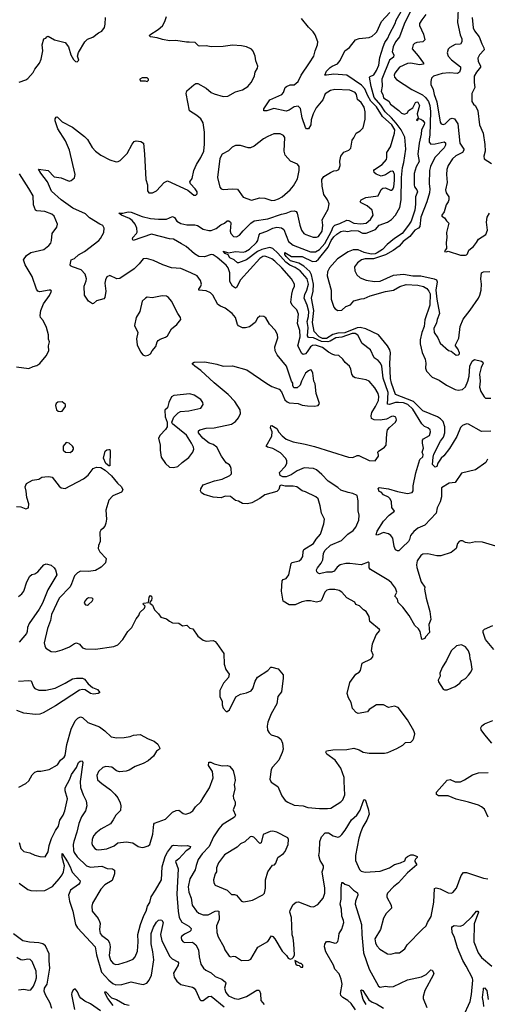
# Model space of a CAD drawing. Extents: x 2057697 to 2160550, y 827490 to 1016834.
# Tile 216 of 256: x 2076495 to 2081111, y 928167 to 937883. Entities that reach past the tile are written whole.
import ezdxf

# ---------------------------------------------------------------- set-up
doc = ezdxf.new("R2010")
doc.units = 0

msp = doc.modelspace()

# ---------------------------------------------------------------- linework, layer by layer
at = {"layer": '0CON20XD'}
for points in [[(2081146.2, 933823.8), (2081055, 933818.8), (2080925, 933893.3), (2080905, 933895.4), (2080865, 933878.9), (2080845, 933860.8), (2080809, 933771), (2080737, 933653), (2080681.8, 933578.3), (2080655.8, 933555), (2080621.3, 933508.7), (2080614.2, 933475), (2080595, 933468.5), (2080569.2, 933495), (2080575.2, 933565), (2080584.3, 933595), (2080648.1, 933725), (2080677.9, 933765), (2080692.1, 933805), (2080690.8, 933865), (2080675, 933916.9), (2080650, 933945), (2080620.3, 933965), (2080475, 934024), (2080381.3, 934115), (2080205, 934185.5), (2080166.3, 934295), (2080155.8, 934344.2), (2080150.7, 934495), (2080155.4, 934595), (2080148.2, 934625), (2080125, 934664.3), (2080035.7, 934775), (2079911.7, 934831.7), (2079855, 934847.2), (2079825, 934844.1), (2079705, 934794.7), (2079635, 934788.5), (2079585, 934777), (2079525, 934738.8), (2079485, 934737.2), (2079453, 934755), (2079400.6, 934805), (2079386.6, 934895), (2079397.7, 935015), (2079376.4, 935136.4), (2079392.2, 935205), (2079396, 935275), (2079375.8, 935365.8), (2079358.4, 935398.4), (2079299.7, 935449.7), (2079251.2, 935481.2), (2079205, 935492.5), (2079169.5, 935505), (2079124.8, 935545), (2079111.3, 935565), (2079113.5, 935586.5), (2079177.9, 935547.9), (2079285, 935545.4), (2079385, 935497.8), (2079420.6, 935499.4), (2079445, 935518.8), (2079541.9, 935638.1), (2079571.6, 935705), (2079595, 935739.2), (2079625, 935768), (2079666.9, 935793.1), (2079695, 935799.5), (2079735, 935791.9), (2079775, 935803.8), (2079835, 935800.5), (2079877.9, 935777.9), (2079915, 935778.1), (2080006.4, 935813.6), (2080045, 935857.1), (2080125, 935886.2), (2080165, 935912.5), (2080205.3, 935954.7), (2080248.8, 936031.2), (2080262.5, 936105), (2080264, 936325), (2080273.9, 936426.1), (2080288.6, 936475), (2080305.8, 936605), (2080298.5, 936725), (2080259.3, 936795), (2080211.8, 936861.8), (2080165.9, 936915.9), (2080103.3, 936975), (2080059.8, 937039.8), (2079995, 937114.6), (2079964.8, 937225), (2079949.2, 937315), (2079955.7, 937324.3), (2079990.7, 937339.3), (2080017.9, 937382.1), (2080040.9, 937435), (2080050.3, 937509.7), (2080083.8, 937616.2), (2080100.7, 937659.3), (2080128.8, 937701.2), (2080145, 937742), (2080202.1, 937845), (2080212, 937878), (2080274.2, 937985.8)], [(2080401.8, 938065), (2080290.9, 937839.1), (2080244.3, 937715), (2080205.3, 937665), (2080181.8, 937615), (2080173.1, 937565), (2080188.1, 937535), (2080184.4, 937515), (2080145.6, 937485), (2080068.9, 937295), (2080072, 937228), (2080062.1, 937175), (2080080, 937145), (2080085, 937112), (2080140, 937080), (2080155, 937051.2), (2080238.8, 936988.8), (2080265, 936960), (2080295, 936950), (2080325, 936963.3), (2080333.6, 936986.4), (2080376, 937015), (2080400.8, 937065), (2080415, 937072.5), (2080425, 937070), (2080441.4, 937035), (2080418.6, 936955), (2080428.3, 936911.7), (2080412.5, 936895), (2080415, 936890), (2080425, 936893.8), (2080431.7, 936908.3), (2080455, 936902.9), (2080475, 936889.5), (2080490.3, 936865), (2080487, 936845), (2080462.2, 936795), (2080459.6, 936755), (2080439.3, 936665), (2080426.2, 936555), (2080437.3, 936485), (2080408.6, 936431.4), (2080390.9, 936365), (2080388.2, 936255), (2080393.2, 936233.2), (2080417.1, 936205), (2080422.2, 936185), (2080402.1, 936135), (2080403.3, 936063.3), (2080395.2, 936005), (2080359.1, 935895), (2080332.3, 935855), (2080270.3, 935775), (2080195, 935724.9), (2080123.8, 935666.2), (2080075.1, 935614.9), (2080025, 935581.6), (2080002.7, 935572.7), (2079965, 935569.1), (2079895, 935586.2), (2079835, 935613.2), (2079787, 935613), (2079738, 935592), (2079631.5, 935525), (2079554, 935436), (2079535, 935396), (2079529.7, 935355), (2079571.4, 935215), (2079570.5, 935125), (2079596.3, 935046.3), (2079609.4, 935029.4), (2079635, 935014.4), (2079675, 935018.5), (2079715, 935054), (2079760.5, 935069.5), (2079795, 935110), (2079865, 935129.2), (2079895, 935132), (2079955, 935159.5), (2080105, 935202.2), (2080184.7, 935215.3), (2080248.3, 935251.7), (2080309.6, 935270.4), (2080425, 935264.1), (2080481.5, 935251.5), (2080515, 935230), (2080535.2, 935205.2), (2080546.6, 935176.6), (2080543.4, 935066.6), (2080495, 934921.1), (2080487.4, 934855), (2080464.2, 934795), (2080448, 934725), (2080449.2, 934685), (2080467.7, 934597.7), (2080497.5, 934535), (2080504.1, 934494.1), (2080502.5, 934445), (2080512.5, 934415), (2080565.8, 934355), (2080635.9, 934325.9), (2080707.2, 934277.2), (2080795, 934234.7), (2080825, 934228.2), (2080865, 934233.3), (2080895, 934261.5), (2080920.2, 934315), (2080931.2, 934365), (2080939.9, 934465), (2080962.5, 934515), (2080985, 934529.2), (2081053.1, 934513.1), (2081067.7, 934505), (2081071.8, 934495), (2081049.6, 934450.4), (2081034.8, 934385.2), (2081040.2, 934315), (2081035.8, 934255.8), (2081048.2, 934215), (2081080.5, 934160.5), (2081095, 934150), (2081145, 934148.8)], [(2080823.5, 937986.5), (2080816.2, 937855), (2080844.3, 937735), (2080859.4, 937695), (2080860.4, 937665), (2080845, 937642.7), (2080792.8, 937637.2), (2080739.7, 937610.3), (2080725, 937593.3), (2080714.4, 937555), (2080724.3, 937525), (2080757.1, 937487.1), (2080845, 937418), (2080848.2, 937395), (2080835.9, 937364.1), (2080818, 937352), (2080735, 937359.1), (2080665, 937352.5), (2080581.2, 937325), (2080560, 937305), (2080552.5, 937275), (2080554.4, 937245), (2080576.9, 937195), (2080585.8, 937145), (2080613.2, 937073.2), (2080645, 936871.2), (2080656.2, 936855), (2080675, 936847.5), (2080695, 936857.1), (2080745, 936904.5), (2080765, 936910.9), (2080785.9, 936905.9), (2080820.8, 936855), (2080840, 936665), (2080880.5, 936605), (2080880.5, 936595), (2080866.4, 936573.6), (2080801.2, 936538.8), (2080768.5, 936511.5), (2080724.4, 936445), (2080713.3, 936405), (2080708.5, 936355), (2080714.1, 936275.9), (2080698, 936205), (2080705.8, 936175.8), (2080730, 936135), (2080731.2, 936105), (2080726.2, 936085), (2080706, 936055), (2080683.9, 935986.1), (2080662.5, 935955), (2080662.5, 935945), (2080689.3, 935929.3), (2080707, 935897), (2080730, 935875), (2080710, 935785), (2080711.2, 935735), (2080703.8, 935686.2), (2080710, 935625), (2080695, 935610), (2080690, 935595), (2080705, 935592.5), (2080725, 935600), (2080845, 935561.2), (2080895, 935558.8), (2080905, 935563.3), (2080915.7, 935574.3), (2080929.5, 935610.5), (2080975, 935646.7), (2081005, 935683.3), (2081023, 935717), (2081095.6, 935764.4), (2081114.2, 935805.8), (2081104.4, 935885), (2081109.2, 935935), (2081132, 935975)], [(2076491.7, 937268.3), (2076555, 937290), (2076575, 937303.8), (2076627.9, 937362.1), (2076645, 937396.2), (2076690, 937455), (2076706.8, 937493.2), (2076722.5, 937575), (2076716.1, 937636.1), (2076732.5, 937695), (2076755, 937700), (2076762.5, 937715), (2076775, 937720), (2076840, 937685), (2076945, 937656.7), (2076976.7, 937615), (2077000, 937535), (2077025, 937490), (2077045, 937470), (2077061.7, 937468.3), (2077077.5, 937485), (2077067.5, 937525), (2077075, 937560), (2077137.5, 937665), (2077165, 937690), (2077218.3, 937711.7), (2077273.3, 937755), (2077305, 937770), (2077331.2, 937805), (2077340.7, 937839.3), (2077343.8, 937905)], [(2078183.3, 935385), (2078085, 935428.8), (2077995, 935435.7), (2077907.5, 935465), (2077815, 935506.7), (2077746, 935526), (2077715, 935522), (2077675.8, 935475), (2077623.7, 935426.3), (2077485, 935330.6), (2077455, 935327.1), (2077385, 935358.6), (2077355, 935345.7), (2077342.2, 935317.8), (2077336.7, 935285), (2077345.6, 935205.6), (2077335, 935143.3), (2077325, 935130), (2077255, 935109.2), (2077225, 935081.4), (2077215, 935078.9), (2077175, 935106.7), (2077135.4, 935165), (2077131.5, 935255), (2077151.5, 935305), (2077153.5, 935325), (2077142.8, 935372.8), (2077103.8, 935415), (2077016.7, 935445), (2076996.7, 935455), (2076993.8, 935465), (2077002.5, 935515), (2077035, 935527.1), (2077076, 935564), (2077135.8, 935595), (2077276.3, 935703.7), (2077294, 935725), (2077325.5, 935784.5), (2077330, 935825), (2077315, 935851.2), (2077285, 935864), (2077185, 935928.1), (2077145, 935968.9), (2077020, 936025), (2076905, 936104.6), (2076810.7, 936190.7), (2076770, 936285), (2076705, 936368.8), (2076682.5, 936407.5), (2076775, 936395.7), (2076834.3, 936334.3), (2076905, 936321.9), (2076943.8, 936305), (2076985, 936290.8), (2077002.5, 936295), (2077037.1, 936322.9), (2077044.2, 936355), (2076987.1, 936595), (2076948.3, 936688.3), (2076873.1, 936805), (2076846, 936885), (2076846.7, 936905), (2076855, 936920), (2076865, 936923.3), (2076915.9, 936875.9), (2077015, 936822), (2077135, 936729.2), (2077165, 936700), (2077212.4, 936622.4), (2077245, 936585.7), (2077296.7, 936545), (2077385, 936500), (2077448.3, 936481.7), (2077467.3, 936482.7), (2077486.8, 936493.2), (2077555, 936563.8), (2077605.6, 936654.4), (2077625, 936680), (2077645, 936688.9), (2077692.3, 936682.3), (2077716, 936665), (2077728.6, 936555), (2077741.2, 936305), (2077756.7, 936255), (2077758, 936195), (2077770, 936175), (2077805, 936174.2), (2077845, 936194.2), (2077923, 936277), (2077955, 936292), (2078155, 936200), (2078215, 936153.3), (2078235, 936153.3), (2078246.7, 936165), (2078247.5, 936185), (2078227.5, 936215), (2078180, 936265), (2078173.3, 936285), (2078196.7, 936315), (2078213.8, 936395), (2078240, 936455), (2078283.8, 936525), (2078312.5, 936585), (2078320.8, 936655), (2078320, 936775), (2078305.8, 936865), (2078284.2, 936905), (2078243.3, 936936.7), (2078170, 936985), (2078137.5, 937155), (2078145, 937180), (2078215, 937240), (2078235, 937253.3), (2078255, 937253.8), (2078335, 937207.5), (2078385, 937165.8), (2078415, 937150.8), (2078505, 937126), (2078550.5, 937129.5), (2078625, 937170), (2078695, 937191.2), (2078745.9, 937224.1), (2078781.2, 937265), (2078792.7, 937287.3), (2078812.3, 937327.7), (2078821.2, 937365), (2078843.8, 937405), (2078846.7, 937425), (2078825.9, 937475.9), (2078820.8, 937525), (2078801.2, 937571.2), (2078783, 937593), (2078735.5, 937615.5), (2078685, 937625.6), (2078595, 937630.6), (2078505, 937618.6), (2078385, 937616.9), (2078335, 937625.7), (2078275, 937620.6), (2078261.2, 937625), (2078227.3, 937657.3), (2078167.1, 937662.9), (2078141.2, 937661.2), (2078035, 937678.6), (2077975, 937675.8), (2077906.5, 937686.5), (2077852.5, 937705), (2077787.5, 937715), (2077776.7, 937725), (2077780, 937735), (2077863.3, 937785), (2077905, 937823.3), (2077928.8, 937865), (2077943.3, 937915)], [(2081195, 932688.8), (2081065, 932728.8), (2080995, 932732.5), (2080935, 932717.5), (2080895, 932723.3), (2080865, 932740), (2080845, 932740), (2080832.5, 932735), (2080816.7, 932715), (2080802.5, 932665), (2080755.9, 932624.1), (2080653.9, 932593.9), (2080614.1, 932594.1), (2080525, 932614), (2080475, 932608), (2080455, 932596.2), (2080418.8, 932545), (2080411.9, 932505), (2080415, 932477.5), (2080458, 932335), (2080496.2, 932285), (2080492.5, 932265), (2080507.8, 932175), (2080542.8, 932042.8), (2080554.3, 931965.7), (2080532.9, 931915), (2080541.2, 931835), (2080502.5, 931795), (2080493, 931777), (2080465, 931767.5), (2080448, 931845), (2080433.3, 931873.3), (2080396, 931905), (2080339.2, 932005), (2080276.5, 932086.5), (2080232.1, 932132.1), (2080225, 932166.7), (2080200, 932195), (2080217.5, 932235), (2080204, 932275), (2080165.6, 932325.6), (2080138.8, 932348.8), (2079958.3, 932458.3), (2079944, 932475), (2079943.8, 932495), (2079946.7, 932525), (2079935, 932528.8), (2079865, 932505.6), (2079755, 932518.5), (2079715, 932516.1), (2079660, 932505), (2079628, 932482), (2079598, 932442), (2079575, 932430.5), (2079525, 932430.3), (2079455, 932415.4), (2079440.5, 932420.5), (2079428.9, 932435), (2079426.5, 932455), (2079434.5, 932475), (2079470.6, 932519.4), (2079487.7, 932552.3), (2079495, 932616.7), (2079508.8, 932645), (2079565, 932698.4), (2079672.5, 932745), (2079734.6, 932805.4), (2079786.7, 932843.3), (2079815, 932877.1), (2079842.9, 932945), (2079846.2, 932995), (2079835.9, 933035.9), (2079836.7, 933135), (2079825, 933188.8), (2079785, 933208.6), (2079736.3, 933216.3), (2079665, 933241.4), (2079635, 933265.6), (2079539, 933329), (2079477.1, 933395), (2079425, 933440), (2079395, 933454.6), (2079305, 933460), (2079235, 933431.5), (2079175, 933393.1), (2079125, 933372.2), (2079091.4, 933371.4), (2079065, 933386.7), (2079061.4, 933415), (2079117.1, 933475), (2079132.5, 933505), (2079131.7, 933531.7), (2079123, 933553), (2079068.7, 933608.7), (2078992.6, 933652.6), (2078942.5, 933665), (2078926.7, 933675), (2078984.3, 933775), (2078987.1, 933815), (2078970.6, 933855), (2078974.2, 933875.8), (2078985, 933878), (2079035, 933849.2), (2079055, 933812), (2079085, 933776.2), (2079125.5, 933745.5), (2079196.4, 933716.4), (2079312.5, 933695), (2079405, 933673.3), (2079742.5, 933565), (2079785, 933564.3), (2079825, 933583.1), (2079844.4, 933584.4), (2079945, 933532.5), (2080005, 933531.2), (2080036.2, 933575), (2080038.8, 933585), (2080030, 933615), (2080035, 933623.3), (2080096.4, 933663.6), (2080114.4, 933685.6), (2080118.8, 933798.8), (2080125.8, 933835), (2080145, 933860), (2080205, 933911.2), (2080216, 933935), (2080209.7, 933959.7), (2080185, 933970), (2080165, 933967.1), (2080117.3, 933942.7), (2080055, 933930), (2079995, 933934.4), (2079967.3, 933947.3), (2079963.7, 933973.7), (2079972.7, 934007.2), (2080008.8, 934065), (2080036.4, 934125), (2080040, 934165), (2080033.8, 934193.8), (2080002.2, 934252.2), (2079945, 934315.7), (2079915, 934328.9), (2079808.1, 934348.1), (2079789.1, 934359.1), (2079772.9, 934385), (2079765.7, 934435), (2079750, 934465), (2079709.1, 934499.1), (2079685, 934533.3), (2079645, 934570), (2079605, 934572.5), (2079585, 934580), (2079545, 934602.2), (2079485, 934649.7), (2079415, 934672.2), (2079385, 934669.1), (2079365, 934656.2), (2079333.8, 934605), (2079315, 934587.1), (2079295, 934580), (2079279.1, 934589.1), (2079242.5, 934665), (2079264.7, 934755.3), (2079261.8, 934815), (2079239.2, 934885), (2079246.7, 934976.7), (2079231.7, 935021.7), (2079185.4, 935065.4), (2079172.2, 935095), (2079181.5, 935175), (2079193.1, 935216.9), (2079206.5, 935255), (2079206.5, 935275), (2079177.8, 935325), (2079083.2, 935435), (2079015, 935500.9), (2078985, 935522.1), (2078935, 935544.6), (2078915, 935549.4), (2078895, 935545.9), (2078865, 935525.4), (2078675.2, 935314.8), (2078635, 935242), (2078624.2, 935234.2), (2078595, 935254), (2078569.1, 935299.1), (2078568.4, 935385), (2078553.1, 935435), (2078535, 935460), (2078445, 935536.4), (2078405, 935562.5), (2078385, 935566.5), (2078318, 935542), (2078265.3, 935545.3), (2078222.4, 935572.4), (2078139.1, 935645), (2078092.1, 935672.1), (2078015, 935716.4), (2077975, 935721.1), (2077795, 935766.9), (2077614.3, 935704.3), (2077607.3, 935717.3), (2077611.8, 935735), (2077647.8, 935772.2), (2077653.4, 935786.6), (2077653.1, 935825), (2077636.7, 935865), (2077605, 935901.9), (2077580.2, 935920.2), (2077498.8, 935955), (2077472.5, 935975), (2077515, 935974.3), (2077565, 935987.3), (2077595, 935985.6), (2077705, 935941.8), (2077785, 935922.2), (2077865, 935914.4), (2077945, 935914.4), (2078005, 935942.5), (2078022.4, 935932.4), (2078045.7, 935895), (2078085, 935871.2), (2078145, 935860), (2078225, 935858.9), (2078250.9, 935850.9), (2078305, 935817.1), (2078361.7, 935801.7), (2078385, 935802.3), (2078435, 935824.5), (2078481.9, 935858.1), (2078515.9, 935874.1), (2078545, 935898.6), (2078559.7, 935899.7), (2078575, 935886.2), (2078578.6, 935875), (2078574.2, 935795.8), (2078580.8, 935775), (2078604.6, 935744.6), (2078635, 935741.9), (2078665, 935756), (2078700.3, 935799.7), (2078776.7, 935875), (2078811.2, 935898.8), (2078945, 935918.7), (2079078.8, 935965), (2079125, 935973.8), (2079175, 935992.7), (2079205, 935995.6), (2079225, 935990), (2079235.5, 935975.5), (2079259.5, 935855), (2079277.1, 935805), (2079300, 935775), (2079318.8, 935765), (2079393.2, 935736.8), (2079425, 935736.7), (2079445, 935744.5), (2079480.9, 935795), (2079487.9, 935855), (2079481.4, 935908.6), (2079540.8, 936015), (2079550, 936065), (2079534.3, 936105), (2079498.7, 936158.7), (2079480.6, 936240.6), (2079476.9, 936305), (2079499.2, 936335), (2079564, 936376), (2079595, 936390.6), (2079625.7, 936394.3), (2079644.1, 936405.9), (2079658, 936445), (2079654.2, 936485.8), (2079666, 936535), (2079696.2, 936575), (2079744.4, 936595.6), (2079765.7, 936614.3), (2079776.7, 936695), (2079795, 936717.5), (2079816.1, 936763.9), (2079855, 936786.7), (2079885, 936817.5), (2079907, 936903), (2079906, 936975), (2079895, 937020), (2079865.8, 937065), (2079830, 937095), (2079821.5, 937145), (2079806.5, 937165), (2079755, 937189.1), (2079605, 937195.8), (2079565, 937184.2), (2079509.3, 937150.7), (2079486.2, 937093.8), (2079422.7, 937015), (2079391.8, 936955), (2079371.4, 936895), (2079368.8, 936845), (2079345, 936807.5), (2079325, 936807.5), (2079315, 936820), (2079283.8, 936915), (2079267.8, 937007.8), (2079245, 937030), (2079205, 937024.5), (2079155, 936989.6), (2079125, 936979.6), (2079005, 937006.7), (2078935, 936982.7), (2078906.7, 936985), (2078906.2, 937005), (2078965, 937092), (2079084.5, 937145.5), (2079098.6, 937165), (2079117.3, 937212.7), (2079130, 937225), (2079165, 937239.2), (2079205, 937240), (2079245, 937272.5), (2079274.5, 937335.5), (2079355, 937456.7), (2079400, 937525), (2079411.2, 937575), (2079436.7, 937635), (2079437.5, 937665), (2079412.5, 937735), (2079392.5, 937765), (2079345, 937810), (2079275.7, 937895)], [(2079659.1, 937480.9), (2079703.4, 937576.6), (2079749.7, 937610.3), (2079810, 937685), (2079845, 937698), (2079945, 937708), (2079975, 937721.2), (2080005, 937746), (2080020.8, 937765), (2080066.4, 937865), (2080148.2, 937955)], [(2080505, 937935.7), (2080465, 937882.5), (2080442.2, 937845), (2080441.1, 937825), (2080482, 937742), (2080495.5, 937684.5), (2080475, 937663.8), (2080415, 937658), (2080391.2, 937648.8), (2080378.8, 937635), (2080370, 937595), (2080428.2, 937528.2), (2080482, 937455), (2080481.2, 937445), (2080443.1, 937436.9), (2080355, 937455.8), (2080325, 937452.5), (2080243.6, 937416.4), (2080198.1, 937355), (2080191.4, 937335), (2080195.8, 937315), (2080214, 937294), (2080365.6, 937195), (2080471, 937141), (2080502.4, 937115), (2080529.6, 937075), (2080545.1, 937035.1), (2080551.7, 936978.3), (2080545.3, 936745), (2080538.5, 936708.5), (2080537.8, 936675), (2080552.5, 936655), (2080595, 936657.1), (2080685, 936677.5), (2080698.2, 936668.2), (2080699.6, 936645), (2080685, 936619.1), (2080592, 936525), (2080549.3, 936435), (2080540.7, 936395), (2080538.6, 936265), (2080543.9, 936215), (2080539.1, 936175), (2080514.7, 936085), (2080454.1, 935935), (2080445.8, 935844.2), (2080433, 935827), (2080395, 935806.9), (2080345.9, 935744.1), (2080280.6, 935695), (2080240.2, 935649.8), (2080183.2, 935606.8), (2080107.6, 935562.4), (2079989.2, 935525), (2079907, 935523), (2079868, 935515), (2079828.6, 935485), (2079801.9, 935445), (2079802.9, 935405), (2079822, 935365), (2079857.3, 935337.3), (2079915, 935313.1), (2079998.8, 935298.8), (2080055, 935303.1), (2080185, 935362.1), (2080285, 935371.8), (2080374.7, 935355.3), (2080454.4, 935354.4), (2080587.5, 935327.5), (2080610, 935315), (2080615.4, 935295), (2080603.5, 935215), (2080612.8, 935125), (2080639.5, 934985), (2080615.6, 934925), (2080609.3, 934890.7), (2080584.4, 934835), (2080587.5, 934795), (2080622.5, 934745), (2080645, 934691.2), (2080727.7, 934617.7), (2080755, 934611.2), (2080805, 934572.5), (2080826.7, 934575), (2080836.2, 934585), (2080836, 934595), (2080820, 934635), (2080796.2, 934665), (2080796, 934675), (2080829.1, 934740.9), (2080842.5, 934855), (2080873.3, 934926.7), (2080943, 935017), (2081024.3, 935135), (2081038.9, 935165), (2081050.5, 935215), (2081053.1, 935275), (2081046.2, 935325), (2081055.4, 935384.6), (2081073.8, 935396.2), (2081135, 935397.3)], [(2080963.3, 937905), (2080972.7, 937802.7), (2080984.5, 937775), (2081032.5, 937715), (2081056.2, 937645), (2081077.5, 937605), (2081080.6, 937585), (2081033.1, 937535), (2081017.3, 937505), (2081020, 937475), (2081045, 937426.2), (2081045.4, 937415), (2081004.1, 937365.9), (2080981.1, 937325), (2080980, 937265), (2080988.9, 937215), (2080957.8, 937155), (2080959.2, 937075), (2080975, 937048.8), (2080995, 937033.3), (2081017.5, 936985), (2081034, 936845), (2081072, 936765), (2081088.3, 936651.7), (2081088.6, 936585), (2081076.7, 936536.7), (2081081.7, 936511.7), (2081153.6, 936463.6)], [(2081112.1, 933547.9), (2081095.5, 933514.5), (2080995, 933441.2), (2080855, 933408), (2080793, 933317), (2080735, 933308.6), (2080660, 933265), (2080659.2, 933175), (2080645.5, 933124.5), (2080615.7, 933065), (2080606.7, 933015), (2080494, 932895), (2080425, 932864.5), (2080385, 932833.3), (2080352, 932795), (2080344.5, 932755), (2080334.5, 932735), (2080272.7, 932677.3), (2080237.7, 932642.3), (2080225, 932641.2), (2080205, 932650.8), (2080190.4, 932685), (2080177.8, 932767.8), (2080160, 932795), (2080135, 932811.1), (2080085, 932824.4), (2080035, 932800), (2080018.3, 932798.3), (2080013.3, 932803.3), (2080024, 932835), (2080085, 932934), (2080141.4, 932995), (2080194, 933035), (2080168.9, 933068.9), (2080165.3, 933125.3), (2080152.7, 933155), (2080135, 933172.7), (2080085.5, 933195.5), (2080065, 933220), (2080045, 933226.7), (2080033, 933257), (2080045, 933266.2), (2080135, 933255.4), (2080225, 933226.1), (2080325, 933208.5), (2080370.7, 933219.3), (2080378.2, 933235), (2080380, 933285), (2080405, 933412.5), (2080446.2, 933545), (2080475, 933571.2), (2080479.5, 933589.5), (2080467, 933617), (2080480.8, 933655), (2080470.8, 933705), (2080471.4, 933735), (2080481.3, 933748.7), (2080540, 933780), (2080549.6, 933815), (2080546.7, 933835), (2080525, 933854.4), (2080490, 933870), (2080465.8, 933895), (2080375, 934038.5), (2080325.4, 934085), (2080285, 934101.6), (2080235, 934107.2), (2080205, 934104.8), (2080145, 934086.2), (2080125, 934090.6), (2080132.7, 934205), (2080084.7, 934345.3), (2080068.6, 934465), (2080058.2, 934495), (2080035, 934521.9), (2079995, 934545.8), (2079958.6, 934625), (2079876.5, 934686.5), (2079831.7, 934771.7), (2079805.8, 934785.8), (2079775.7, 934785.7), (2079675, 934750.4), (2079614.6, 934745), (2079560.5, 934709.5), (2079537.1, 934702.9), (2079475, 934708), (2079395, 934745.5), (2079345, 934746.6), (2079336.7, 934765), (2079342.7, 934845), (2079334.2, 934905), (2079347.8, 934955), (2079349.5, 935005), (2079334.1, 935065), (2079304.2, 935135.8), (2079308.4, 935171.6), (2079331.3, 935215), (2079347.3, 935275), (2079333.9, 935325), (2079264.2, 935405), (2079215, 935437.4), (2079161.2, 935461.2), (2079121.4, 935491.4), (2079045, 935579.3), (2078995, 935624.4), (2078963.8, 935636.2), (2078885, 935616.2), (2078843.3, 935596.7), (2078735, 935513.4), (2078653.9, 935483.9), (2078645, 935483.8), (2078612.2, 935512.2), (2078568.9, 935535), (2078551.7, 935561.7), (2078522, 935575), (2078505, 935600), (2078555, 935581.2), (2078625, 935596.2), (2078700.7, 935590.7), (2078725, 935595.3), (2078765, 935617.4), (2078831.9, 935685), (2078845.2, 935705), (2078859.3, 935760.7), (2078869.4, 935775), (2078935, 935796.8), (2078995, 935826.1), (2079035, 935834.7), (2079078.2, 935828.2), (2079103.8, 935813.8), (2079150.4, 935695), (2079195, 935657.8), (2079365, 935593.1), (2079415, 935594.2), (2079453.5, 935616.5), (2079507, 935675), (2079571.7, 935795), (2079589.7, 935840.3), (2079604.8, 935855.2), (2079655, 935871.6), (2079725, 935906.2), (2079745, 935902.9), (2079795, 935875.8), (2079862.5, 935867.5), (2079915, 935875.4), (2079959.5, 935910.5), (2079984.6, 935955.4), (2079973.6, 936005), (2079925, 936047.3), (2079866.7, 936075), (2079856.7, 936085), (2079866.2, 936105), (2079911.7, 936128.3), (2080035, 936144.4), (2080065, 936206.2), (2080078.9, 936221.1), (2080105, 936224.4), (2080155, 936200), (2080165, 936200), (2080178.9, 936211.1), (2080187.5, 936232.5), (2080195.2, 936295), (2080194.2, 936355), (2080185, 936382.2), (2080175, 936387.1), (2080155, 936383.8), (2080105, 936352.7), (2080065, 936338.9), (2080015, 936358.1), (2079995.8, 936375), (2079992, 936395), (2079998, 936405), (2080075, 936453.8), (2080115, 936503.5), (2080121.1, 936525), (2080117.9, 936572.1), (2080155, 936630), (2080196.5, 936765), (2080197, 936795), (2080167.4, 936845), (2080077, 936927), (2080016.4, 937025), (2079960.3, 937080.3), (2079931, 937131), (2079901.6, 937201.6), (2079868.6, 937238.6), (2079725, 937335.3), (2079595, 937346.5), (2079524.5, 937334.5), (2079507, 937337), (2079525.5, 937375), (2079559.9, 937410.1), (2079578.9, 937425), (2079631.5, 937448.5), (2079659.1, 937480.9)], [(2077755, 937272.5), (2077767.5, 937285), (2077767, 937297), (2077755, 937310), (2077705, 937310), (2077680, 937295), (2077685, 937280), (2077735, 937280), (2077755, 937272.5)], [(2078985, 936099.2), (2079015, 936103.3), (2079050, 936115), (2079085, 936135.6), (2079166, 936204), (2079198.1, 936245), (2079237.2, 936312.8), (2079254.3, 936395), (2079252.5, 936435), (2079238.7, 936458.7), (2079168.5, 936488.5), (2079116.7, 936545), (2079104.4, 936585), (2079112.3, 936722.3), (2079100.5, 936740.5), (2079065, 936756), (2079005, 936756), (2078945, 936732), (2078902.1, 936707.9), (2078810, 936635), (2078775, 936620), (2078750, 936620), (2078675, 936642.9), (2078625, 936642.5), (2078593.3, 936625), (2078555, 936588), (2078495, 936556), (2078470.8, 936515), (2078448.8, 936325), (2078470.5, 936230.5), (2078482.5, 936215), (2078505, 936206.2), (2078595, 936215.6), (2078645, 936210), (2078702.6, 936132.6), (2078785, 936101.4), (2078865, 936125.8), (2078915, 936122.5), (2078985, 936099.2)], [(2076465, 934458), (2076585, 934440), (2076628.3, 934461.7), (2076665, 934471.2), (2076695, 934490), (2076756.7, 934565), (2076783.3, 934615), (2076780, 934665), (2076788.8, 934705), (2076779.3, 934729.3), (2076780.8, 934775), (2076761.4, 934845), (2076725.6, 934915), (2076701.4, 934945), (2076698.1, 934965), (2076705, 935012.5), (2076730.3, 935079.7), (2076788.8, 935161.2), (2076810, 935205), (2076803.3, 935213.3), (2076785, 935214.2), (2076695, 935197.3), (2076674.4, 935205), (2076661.5, 935225), (2076618.5, 935348.5), (2076550.6, 935465), (2076534.3, 935515), (2076563.5, 935555), (2076605, 935586.7), (2076735, 935615.6), (2076784.4, 935655.6), (2076801.2, 935678.8), (2076810, 935705), (2076816.2, 935775), (2076861.2, 935835), (2076867.5, 935865), (2076835.8, 935945), (2076813.8, 935965), (2076745, 935990.6), (2076665, 935997.8), (2076652.9, 936005), (2076632.1, 936055), (2076628.8, 936145), (2076586.8, 936216.8), (2076495, 936362.5)], [(2076465, 933080), (2076505, 933076.2), (2076555, 933056.7), (2076582.5, 933067.5), (2076586.2, 933105), (2076567.3, 933167.3), (2076557.7, 933232.3), (2076550, 933275), (2076561.1, 933305), (2076620.4, 933339.6), (2076685, 933348.8), (2076715, 933367.5), (2076745, 933373.5), (2076784.6, 933374.6), (2076815, 933367.5), (2076885, 933278.8), (2076905, 933264), (2076945, 933257.5), (2077125, 933352.5), (2077171.4, 933388.6), (2077222, 933455), (2077255, 933467.8), (2077295.3, 933465.3), (2077338.8, 933438.8), (2077400.9, 933380.8), (2077459.4, 933309.4), (2077501.1, 933275), (2077512.2, 933245), (2077498.9, 933221.1), (2077416.2, 933185), (2077375, 933143.3), (2077345.6, 933045), (2077353.3, 932955), (2077345.6, 932915), (2077337.1, 932885), (2077315, 932861.4), (2077296, 932845), (2077286, 932825), (2077290, 932735), (2077274, 932695), (2077271.2, 932665), (2077285, 932633.3), (2077347.5, 932565), (2077343.3, 932525), (2077300.3, 932479.7), (2077245, 932448.9), (2077175, 932437.5), (2077095, 932440), (2077065, 932425.5), (2077036.7, 932395), (2077007.9, 932315), (2076992.3, 932287.8), (2076885.4, 932175), (2076810.5, 932015), (2076800.9, 931955), (2076769.1, 931875), (2076736, 931735), (2076742, 931705), (2076755, 931683.3), (2076805, 931650), (2076844.1, 931644.1), (2076915, 931664.3), (2076986.6, 931693.4), (2077035, 931726.7), (2077055, 931733.1), (2077085, 931720), (2077116.7, 931685), (2077145, 931675.8), (2077245, 931671.9), (2077425, 931697.1), (2077465, 931714.2), (2077515, 931766.2), (2077562, 931845), (2077601.2, 931885), (2077645, 931972.5), (2077670, 932005), (2077680, 932035), (2077726.7, 932075), (2077732.5, 932095), (2077713.3, 932115), (2077717.5, 932125), (2077768.3, 932131.7), (2077772.5, 932185), (2077785, 932200), (2077797.5, 932195), (2077800, 932175), (2077796, 932154), (2077780, 932135), (2077780, 932125), (2077806.1, 932106.1), (2077825, 932060), (2077865, 932020), (2077887, 931987), (2077945, 931970), (2077975, 931946.7), (2078005, 931933.3), (2078065, 931930), (2078103.6, 931903.6), (2078145, 931910), (2078175, 931880), (2078205, 931872.5), (2078255, 931800), (2078305, 931761.2), (2078335, 931750), (2078405, 931756.7), (2078426.1, 931746.1), (2078441.7, 931728.3), (2078509.5, 931629.5), (2078513.3, 931525), (2078530.5, 931470.5), (2078563.8, 931425), (2078555, 931392.5), (2078506.2, 931335), (2078471.2, 931265), (2078472, 931205), (2078492.5, 931155), (2078493.6, 931123.6), (2078505, 931090), (2078535, 931057.5), (2078545, 931057.5), (2078567.7, 931072.3), (2078628.3, 931201.7), (2078675, 931228), (2078735, 931240.8), (2078780.3, 931259.7), (2078797.5, 931285), (2078818.8, 931355), (2078843.3, 931395), (2078945, 931460), (2078975, 931493.8), (2078985, 931495.7), (2079047.5, 931477.5), (2079095, 931417.5), (2079096.7, 931385), (2079078.8, 931251.2), (2079042, 931205), (2079035, 931132.5), (2078976.4, 931033.6), (2078945, 930952.5), (2078938.7, 930911.3), (2078942.6, 930872.6), (2078957.5, 930845), (2078976.8, 930826.8), (2079045, 930805.8), (2079072.9, 930782.9), (2079090, 930745), (2079095.6, 930685), (2079087.9, 930652.1), (2079054.1, 930575.9), (2078991.2, 930508.8), (2078976.2, 930485), (2078965, 930390), (2078978.8, 930358.8), (2079043.3, 930315), (2079083.3, 930225), (2079115, 930180), (2079141.7, 930161.7), (2079205, 930133.8), (2079295, 930125.8), (2079339.7, 930109.7), (2079455, 930100), (2079535, 930098.1), (2079566.4, 930103.6), (2079666.2, 930165), (2079685.8, 930185), (2079705.8, 930235), (2079698.1, 930365), (2079698.5, 930405), (2079665, 930496), (2079608.6, 930575), (2079526.2, 930635), (2079516.2, 930655), (2079525, 930670), (2079585, 930680), (2079725, 930682), (2079795, 930693.8), (2079847.3, 930677.3), (2079886.1, 930656.1), (2079944.1, 930644.1), (2080095, 930644), (2080128.8, 930651.2), (2080219.1, 930690.9), (2080275.8, 930724.2), (2080305, 930750), (2080356.1, 930753.9), (2080376.4, 930773.6), (2080387.5, 930795), (2080396.7, 930835), (2080386.7, 930865), (2080323.3, 930975), (2080232.5, 931095), (2080195, 931109.2), (2080135, 931096.2), (2080085, 931121.2), (2080017, 931123), (2079944, 931076), (2079927.7, 931052.3), (2079835, 931036.7), (2079816.1, 931046.1), (2079780, 931085), (2079766.2, 931145), (2079741.2, 931191.2), (2079729.2, 931235), (2079755, 931342.5), (2079812, 931425), (2079845.6, 931444.4), (2079858.3, 931461.7), (2079875.9, 931534.1), (2079964.1, 931575.9), (2079981.2, 931595), (2079983.8, 931615), (2079966.7, 931655), (2079978.8, 931725), (2080015, 931812.5), (2080050, 931855), (2080047.5, 931865), (2079950.6, 931945), (2079944.2, 931995), (2079915.8, 932045), (2079890.6, 932060.6), (2079849.7, 932099.7), (2079815, 932113.3), (2079802.5, 932135), (2079725, 932178.8), (2079675, 932233.8), (2079649.1, 932249.1), (2079605, 932259.2), (2079555, 932260.8), (2079527.5, 932255), (2079508.8, 932235), (2079475.6, 932154.4), (2079464.2, 932145.8), (2079424.2, 932135.8), (2079365, 932148.6), (2079325, 932150), (2079281.7, 932138.3), (2079215, 932108.6), (2079155, 932110), (2079096.6, 932146.6), (2079080, 932245), (2079086.7, 932345), (2079095, 932358.5), (2079125, 932368.9), (2079150.5, 932405), (2079175, 932518), (2079185, 932525.6), (2079255, 932542.9), (2079275, 932560), (2079290.6, 932585), (2079292.2, 932635), (2079300, 932655), (2079396.4, 932713.6), (2079421.9, 932758.1), (2079465, 932808), (2079497.5, 932907.5), (2079502.9, 932955), (2079475.6, 933015), (2079462.5, 933085), (2079440, 933155), (2079420, 933175), (2079315.9, 933224.1), (2079284.5, 933234.5), (2079230, 933275), (2079195, 933280.4), (2079115, 933278.9), (2079075, 933289.7), (2079064.7, 933285), (2079052.8, 933247.2), (2079032.8, 933227.2), (2078915, 933194.4), (2078865, 933158.1), (2078786, 933115), (2078745, 933104.7), (2078695, 933109.7), (2078655, 933131.8), (2078625, 933140), (2078575, 933179.5), (2078525, 933181.5), (2078485, 933165.8), (2078405, 933173.1), (2078315, 933197.1), (2078290, 933215), (2078281.4, 933235), (2078284.2, 933255), (2078307, 933293), (2078418.3, 933331.7), (2078495, 933347.8), (2078570, 933385), (2078585, 933402.5), (2078584, 933455), (2078576, 933475), (2078565, 933490), (2078535, 933510), (2078485.8, 933575), (2078442.5, 933665), (2078405, 933692), (2078365, 933704.5), (2078303.5, 933755), (2078261.9, 933805), (2078260, 933825), (2078274.5, 933835.5), (2078335, 933851.5), (2078415, 933854.3), (2078585, 933892), (2078625, 933920), (2078654.2, 933955), (2078674.2, 933995.8), (2078672.9, 934035), (2078617.5, 934115), (2078554.3, 934185), (2078415, 934298.6), (2078282.4, 934422.4), (2078223.3, 934465), (2078202.5, 934485), (2078200, 934495), (2078217, 934503), (2078324.3, 934505.7), (2078442.5, 934485), (2078505, 934462.9), (2078595, 934467.1), (2078737.4, 934427.4), (2078935, 934292.2), (2078985, 934264.2), (2079056.1, 934236.1), (2079080.7, 934210.7), (2079113.2, 934133.2), (2079135, 934111.2), (2079155, 934102), (2079245, 934095.8), (2079285, 934080.6), (2079335, 934072.5), (2079405, 934069.4), (2079442.5, 934077.5), (2079453.9, 934096.1), (2079420.8, 934195), (2079411.7, 934291.7), (2079397.7, 934317.7), (2079388.8, 934395), (2079376.7, 934425), (2079365, 934428), (2079345, 934419.2), (2079317.1, 934395), (2079276, 934315), (2079265, 934277.5), (2079235, 934250), (2079201.7, 934251.7), (2079192.5, 934275), (2079192.5, 934295), (2079177, 934317), (2079130, 934465), (2079035.7, 934575), (2079017.1, 934615), (2079013.8, 934655), (2079044.2, 934745), (2079040, 934775), (2079020, 934815), (2078959.7, 934879.7), (2078925, 934940), (2078905, 934953.8), (2078865, 934958.8), (2078842.7, 934937.3), (2078820, 934895), (2078765, 934851.2), (2078725, 934841.2), (2078695, 934843.3), (2078655, 934863.3), (2078646.7, 934875), (2078626.9, 934945), (2078594.2, 934985), (2078525, 935037.8), (2078476.4, 935056.4), (2078452.8, 935072.8), (2078400.6, 935165), (2078379.5, 935189.5), (2078337.4, 935207.4), (2078264.5, 935214.5), (2078264.3, 935225), (2078284.3, 935255), (2078290, 935275), (2078280.7, 935310.7), (2078246.1, 935356.1), (2078183.3, 935385)], [(2077735, 934566.7), (2077765, 934573.3), (2077787.5, 934585), (2077803.9, 934616.1), (2077840.7, 934659.3), (2077853.8, 934705), (2077863, 934717), (2077880.5, 934729.5), (2077935, 934749.2), (2077955, 934764.2), (2077995, 934833.8), (2078046.7, 934875), (2078087.5, 934925), (2078082.5, 934945), (2078055, 934982.5), (2077994.4, 935104.4), (2077965, 935141.2), (2077945, 935154), (2077903, 935157), (2077802.3, 935137.7), (2077755, 935146.2), (2077737.5, 935135), (2077703, 935107), (2077680, 935005), (2077646.7, 934945), (2077630, 934865), (2077661.2, 934795), (2077647.5, 934735), (2077656, 934675), (2077688.8, 934605), (2077712.5, 934575), (2077735, 934566.7)], [(2078015, 933464.3), (2078055.5, 933474.5), (2078099.2, 933515), (2078165, 933561.9), (2078205.6, 933615), (2078213.5, 933645), (2078210.5, 933665), (2078191.5, 933705), (2078142.5, 933785), (2078002.5, 933895), (2077998.3, 933911.7), (2078017.5, 933962.5), (2078060, 934005), (2078082.7, 934017.3), (2078165, 934022.9), (2078285, 934048.8), (2078306, 934085), (2078304, 934105), (2078285, 934136.7), (2078218.3, 934178.3), (2078175, 934192), (2078016.4, 934173.6), (2077995, 934162.5), (2077968.8, 934105), (2077955.9, 934054.1), (2077928.3, 934031.7), (2077930, 933965), (2077951.7, 933911.7), (2077950, 933865), (2077935, 933840), (2077881.2, 933785), (2077866.2, 933755), (2077882, 933685), (2077882, 933635), (2077892, 933565), (2077933.2, 933503.2), (2077975, 933468.6), (2078015, 933464.3)], [(2076895, 934016), (2076915, 934020.8), (2076946.7, 934065), (2076945.9, 934085.9), (2076915, 934113.8), (2076872.3, 934107.7), (2076856.7, 934095), (2076848.8, 934075), (2076857.5, 934035), (2076875, 934020), (2076895, 934016)], [(2076995, 933614), (2077015, 933627.5), (2077026.2, 933645), (2077025, 933657.5), (2077015, 933676), (2076985, 933703.3), (2076955, 933712.5), (2076926.1, 933673.9), (2076924.1, 933634.1), (2076945.9, 933615.9), (2076995, 933614)], [(2077375, 933480), (2077345, 933504.4), (2077321.1, 933555), (2077339.2, 933625), (2077355, 933640), (2077375, 933643.3), (2077385, 933642.5), (2077389.2, 933629.2), (2077385, 933482.5), (2077375, 933480)], [(2076485, 932190), (2076515, 932216.2), (2076536.3, 932243.7), (2076564.4, 932335), (2076595, 932390.8), (2076615, 932410), (2076645, 932416.5), (2076675, 932434.4), (2076732.2, 932505), (2076756.7, 932513.3), (2076805, 932500.8), (2076836.2, 932475), (2076850, 932455), (2076861.9, 932405), (2076773.3, 932256.7), (2076721.1, 932125), (2076687.6, 932065), (2076587.7, 931925), (2076573.6, 931886.3), (2076570, 931845), (2076562.1, 931825), (2076489.8, 931740.2)], [(2077165, 932107.5), (2077175, 932112.5), (2077210, 932145), (2077220, 932165), (2077210, 932175), (2077175, 932178.8), (2077153.3, 932165), (2077137.5, 932145), (2077132.5, 932125), (2077145, 932110), (2077165, 932107.5)], [(2081175, 931669.2), (2081095, 931767.1), (2081069.6, 931835), (2081071.1, 931855), (2081082, 931868), (2081165, 931904.6)], [(2080689.3, 931269.3), (2080715, 931271.2), (2080795, 931303.1), (2080838.8, 931335), (2080858.3, 931361.7), (2080895, 931382), (2080925, 931416), (2080948.6, 931445), (2080960.6, 931475), (2080952.9, 931545), (2080940.8, 931575), (2080938.9, 931615), (2080925, 931656.2), (2080895, 931695.8), (2080855, 931715.8), (2080805.6, 931704.4), (2080752.9, 931655), (2080709.3, 931560.7), (2080665, 931492.5), (2080642.5, 931435), (2080646.1, 931403.9), (2080626.7, 931365), (2080628.3, 931348.3), (2080675, 931276.7), (2080689.3, 931269.3)], [(2076485, 931354.4), (2076585, 931362.9), (2076608.8, 931358.8), (2076630.9, 931300.9), (2076645, 931282.5), (2076685, 931268.5), (2076755, 931268.5), (2076845, 931287.3), (2076945.3, 931334.7), (2077015, 931379.2), (2077055, 931387.1), (2077115, 931384.4), (2077136.7, 931376.7), (2077171.1, 931331.1), (2077213.8, 931293.8), (2077263, 931273), (2077286.7, 931245), (2077270, 931235), (2077225, 931228.1), (2077194.7, 931234.7), (2077141.2, 931271.2), (2077114.6, 931274.6), (2077085, 931268.2), (2076847.2, 931112.8), (2076726.3, 931043.7), (2076695, 931031.8), (2076653, 931027), (2076535, 931039.5), (2076468, 931065)], [(2076488.3, 930311.7), (2076557.5, 930345), (2076585, 930372.5), (2076617.7, 930432.3), (2076645, 930458.8), (2076672.3, 930467.7), (2076705, 930467.5), (2076785, 930483.8), (2076868.7, 930531.3), (2076897.8, 930575), (2076932.9, 930605), (2076945, 930623.8), (2076959.4, 930730.6), (2077005, 930883.3), (2077042.9, 930965), (2077067.9, 930992.1), (2077095, 931002.5), (2077115, 930997.5), (2077167.9, 930947.9), (2077284.5, 930904.5), (2077336.9, 930866.9), (2077397.6, 930807.6), (2077455, 930795.6), (2077525, 930799.2), (2077585, 930809.2), (2077618.3, 930821.7), (2077685, 930828.6), (2077765, 930786.8), (2077823.1, 930765), (2077858.6, 930735), (2077877.5, 930695), (2077873.8, 930685), (2077845, 930663.8), (2077817.1, 930615), (2077765, 930569.4), (2077715, 930542.2), (2077636.2, 930513.8), (2077575, 930476.9), (2077545, 930467.1), (2077481.9, 930461.9), (2077451.7, 930471.7), (2077405, 930507.1), (2077345, 930514.3), (2077315, 930504.2), (2077274, 930465), (2077255.8, 930425), (2077265, 930383.3), (2077305, 930346.2), (2077393, 930283), (2077435, 930242), (2077465, 930203.8), (2077487.5, 930155), (2077493.8, 930125), (2077489.5, 930080.5), (2077443.8, 930035), (2077417.5, 929987.5), (2077392.3, 929947.7), (2077296.2, 929895), (2077246.2, 929855), (2077225, 929830), (2077209.2, 929795), (2077206.9, 929755), (2077214.3, 929735), (2077238.6, 929705), (2077255, 929693.5), (2077275, 929690.5), (2077355, 929701.9), (2077428, 929732), (2077465, 929760), (2077545, 929769.2), (2077612, 929762), (2077665, 929723.3), (2077705, 929713.3), (2077723, 929717), (2077765, 929730), (2077780, 929745), (2077809.4, 929845), (2077820.8, 929945), (2077826.7, 929955), (2077935, 929992.9), (2078005, 930063.8), (2078038.8, 930081.2), (2078065, 930082), (2078110.3, 930050.3), (2078135, 930043.8), (2078175, 930057.5), (2078205, 930078), (2078231.4, 930115), (2078282.2, 930165), (2078305.4, 930204.6), (2078369.5, 930305), (2078406.7, 930403.3), (2078397.5, 930465), (2078360, 930525), (2078363.6, 930556.4), (2078383.6, 930556.4), (2078415, 930540), (2078495, 930519.2), (2078545, 930524.2), (2078565, 930517.8), (2078603.2, 930473.2), (2078619.1, 930405), (2078621.5, 930375), (2078611.1, 930335), (2078618.1, 930295), (2078601.9, 930225), (2078606.8, 930196.8), (2078622, 930165), (2078622.7, 930137.3), (2078603.3, 930085), (2078626.4, 930035), (2078614.4, 930015), (2078495, 929938.1), (2078459.5, 929900.5), (2078409.8, 929820.2), (2078364.5, 929725), (2078297.7, 929652.3), (2078258.2, 929595), (2078238.3, 929538.3), (2078228.8, 929495), (2078173.7, 929405), (2078158.2, 929325), (2078164.6, 929275), (2078186.4, 929215), (2078199.1, 929145), (2078240.6, 929085), (2078265, 929066.5), (2078305, 929049.5), (2078355, 929050.4), (2078425, 929086.2), (2078445, 929091.1), (2078460, 929085), (2078465.6, 929005), (2078439.1, 928940.9), (2078440.6, 928875), (2078454.5, 928834.5), (2078511.2, 928735), (2078520, 928705), (2078561.7, 928641.7), (2078575, 928636.2), (2078605, 928642.9), (2078625, 928638.1), (2078685, 928598), (2078757.7, 928602.3), (2078776.1, 928613.9), (2078845, 928730), (2078945, 928788), (2078981.7, 928841.7), (2078995, 928836.2), (2079015, 928813.8), (2079085, 928692.5), (2079128.8, 928648.8), (2079144.1, 928624.1), (2079166.7, 928613.3), (2079185, 928620), (2079197, 928633), (2079206.7, 928655), (2079200, 928765), (2079194, 928824), (2079184.2, 928854.2), (2079176.9, 929025), (2079162, 929075), (2079166, 929095), (2079195, 929152.5), (2079226.1, 929173.9), (2079247, 929177), (2079365, 929132.5), (2079395, 929130), (2079439.3, 929150.7), (2079491.4, 929215), (2079507.3, 929265), (2079507.3, 929315), (2079479.6, 929475), (2079493.3, 929515), (2079493.3, 929535), (2079461.9, 929585), (2079448.1, 929635), (2079455.7, 929675), (2079458.1, 929775), (2079475, 929820), (2079511.4, 929858.6), (2079545, 929858.1), (2079590.2, 929830.2), (2079635, 929815.8), (2079655, 929824.2), (2079675, 929842.5), (2079708.9, 929885), (2079770.7, 929989.3), (2079824.6, 930035.4), (2079857.8, 930082.2), (2079885, 930167.5), (2079895, 930186.7), (2079905, 930187.5), (2079936.1, 930096.1), (2079945.6, 930045), (2079923.5, 929985), (2079882.2, 929917.8), (2079862, 929868), (2079843.3, 929806.7), (2079809.2, 929635), (2079811.8, 929585), (2079848.7, 929498.7), (2079865, 929482.2), (2079905, 929470.5), (2080055, 929482.5), (2080145.6, 929514.4), (2080195, 929547.1), (2080255.3, 929564.7), (2080295.7, 929584.3), (2080307.7, 929612.3), (2080323.3, 929625), (2080355, 929641.2), (2080380.7, 929640.7), (2080417.5, 929625), (2080417.5, 929615), (2080400.8, 929599.2), (2080396, 929585), (2080396, 929575), (2080416, 929545), (2080322, 929465), (2080235, 929367.5), (2080184.2, 929325), (2080127.3, 929262.7), (2080118.8, 929245), (2080118.8, 929225), (2080162.5, 929145), (2080164, 929115), (2080114, 929065), (2080085, 929016.7), (2080055.7, 928905), (2080001.9, 928815), (2080008.1, 928775), (2080021.4, 928745), (2080051.1, 928711.1), (2080124.5, 928664.5), (2080157.3, 928662.7), (2080203.9, 928673.9), (2080244.1, 928675.9), (2080296.2, 928715), (2080321.2, 928755), (2080468.8, 928905), (2080508.7, 928941.3), (2080520, 928975), (2080557.1, 929035), (2080584.4, 929175), (2080589.5, 929310.5), (2080605, 929317.5), (2080645.5, 929305.5), (2080725, 929266.9), (2080755, 929264.3), (2080770.3, 929269.7), (2080806.9, 929313.1), (2080851.8, 929438.2), (2080875, 929468.6), (2080905, 929469.4), (2081073.4, 929413.4), (2081115, 929405.8)], [(2081155.8, 930745.8), (2081086.2, 930825), (2081051.2, 930875), (2081046, 930895), (2081058, 930915), (2081085, 930934), (2081165, 930969.4)], [(2076488.8, 929765), (2076505, 929703.8), (2076537.5, 929675), (2076595, 929661.4), (2076645, 929638.8), (2076695, 929626.7), (2076746.1, 929623.9), (2076775, 929672.5), (2076785.7, 929735.7), (2076808.2, 929805), (2076847.7, 929882.3), (2076876.8, 929925), (2076890.4, 929985), (2076923.3, 930035), (2076940.3, 930075), (2076966.9, 930195), (2076943.9, 930275), (2076945.4, 930305), (2076991.7, 930388.3), (2077007.8, 930435), (2077057.5, 930505), (2077076, 930555), (2077091.9, 930568.1), (2077111.2, 930571.2), (2077118.6, 930555), (2077092, 930365), (2077096.8, 930306.8), (2077120.4, 930235), (2077151.8, 930175), (2077158.2, 930125), (2077145.5, 930075), (2077105, 930017.1), (2077079.4, 929950.6), (2077060, 929865), (2077028.4, 929775), (2077024, 929745), (2077027.5, 929685), (2077034.3, 929664.3), (2077063.2, 929623.2), (2077156, 929535), (2077195, 929522.1), (2077305, 929529.3), (2077358.3, 929508.3), (2077412.9, 929502.9), (2077429.6, 929489.6), (2077430.9, 929455), (2077409.4, 929390.6), (2077335, 929345.5), (2077296.6, 929303.4), (2077214.4, 929165), (2077207.1, 929135), (2077211.4, 929085), (2077269.2, 929015), (2077284.2, 928985), (2077288.6, 928965), (2077281.9, 928905), (2077291.1, 928865), (2077305, 928847.1), (2077364.7, 928804.7), (2077382.7, 928775), (2077387.1, 928735), (2077379.7, 928649.7), (2077392, 928602), (2077418.7, 928568.7), (2077445, 928559.4), (2077475, 928561.9), (2077558.8, 928591.2), (2077615, 928614.2), (2077635.7, 928635), (2077657.2, 928692.8), (2077665.6, 928785), (2077661.1, 928855), (2077688.1, 928955), (2077722.2, 929045), (2077744.5, 929085), (2077758.2, 929135), (2077779.5, 929170.5), (2077793.7, 929226.3), (2077836.7, 929293.3), (2077894.6, 929395), (2077900.7, 929525), (2077930.8, 929625), (2077955, 929668.5), (2078005, 929734), (2078015, 929738.1), (2078095, 929729.6), (2078153.4, 929733.4), (2078181.2, 929725), (2078174.2, 929705), (2078137.5, 929682.5), (2078067, 929603), (2078034.6, 929575), (2078058.5, 929505), (2078045.3, 929255.3), (2078060, 929085), (2078070.9, 929025), (2078095, 928978.5), (2078165, 928939.6), (2078189.4, 928915), (2078185.6, 928895), (2078175, 928885.6), (2078120.8, 928859.2), (2078091.2, 928835), (2078088, 928825), (2078094.2, 928805), (2078110, 928785), (2078125, 928778.1), (2078201.9, 928781.9), (2078234.5, 928754.5), (2078259.5, 928705), (2078266.7, 928636.7), (2078283.1, 928565), (2078308.6, 928525), (2078333.8, 928503.8), (2078385, 928478.1), (2078425, 928442.5), (2078492, 928415), (2078527.2, 928387.2), (2078530, 928375), (2078517.3, 928325), (2078530, 928285), (2078555, 928252.5), (2078615, 928224.6), (2078655, 928217.1), (2078735, 928244.6), (2078835, 928305.6), (2078855, 928307.5), (2078861.7, 928301.7), (2078871.5, 928275), (2078876.7, 928205), (2078908.6, 928165)], [(2081120, 930015), (2081082.8, 930092.8), (2081055, 930117.1), (2081025, 930133.1), (2080925, 930163.3), (2080805, 930192.9), (2080725, 930224.2), (2080630, 930225), (2080609.3, 930239.3), (2080609.3, 930260.7), (2080715, 930380), (2080743.6, 930386.4), (2080795, 930362.5), (2080845, 930364), (2080887.1, 930382.9), (2080965, 930432.5), (2081025, 930450), (2081120, 930455)], [(2078705, 929177.5), (2078745, 929184), (2078795, 929194), (2078895, 929248), (2078912.9, 929265), (2078921.5, 929315), (2078923.3, 929395), (2078944.1, 929475.9), (2078990.7, 929539.3), (2079010, 929545), (2079025, 929560), (2079043.8, 929615), (2079100, 929655), (2079115.5, 929674.5), (2079144.3, 929745.7), (2079148, 929795), (2079141.7, 929811.7), (2079035, 929865.6), (2078995, 929874.4), (2078967.9, 929872.1), (2078898.3, 929841.7), (2078877.7, 929762.3), (2078865, 929753.8), (2078805, 929815.8), (2078788.3, 929821.7), (2078770.5, 929819.5), (2078717.9, 929772.1), (2078675, 929752.5), (2078641.7, 929718.3), (2078517.9, 929642.1), (2078458.6, 929565), (2078438.6, 929515), (2078439.4, 929475), (2078425.5, 929454.5), (2078409.4, 929395), (2078411.9, 929365), (2078424.5, 929344.5), (2078544, 929294), (2078585, 929250.8), (2078615, 929251.9), (2078635, 929245.6), (2078685, 929184), (2078705, 929177.5)], [(2076491.7, 929361.7), (2076575, 929300.8), (2076605, 929290.8), (2076665, 929285.8), (2076745, 929290), (2076819.4, 929330.6), (2076884.8, 929405.2), (2076914.1, 929445.9), (2076926.4, 929475), (2076936.2, 929535), (2076914.4, 929615.6), (2076913.3, 929655), (2076967.1, 929572.9), (2076994.7, 929525), (2077012.7, 929472.7), (2077091.9, 929385), (2077088.6, 929365), (2077075, 929348.6), (2076997.4, 929292.6), (2076978.7, 929245), (2076985.4, 929185), (2077020.8, 929085), (2077047.1, 928955), (2077065, 928921.1), (2077240.9, 928735), (2077253, 928655), (2077304.4, 928485), (2077375, 928406), (2077415, 928373.8), (2077445, 928359.6), (2077505, 928361.5), (2077595, 928389.6), (2077665, 928371.2), (2077715, 928363.6), (2077750.8, 928375), (2077774.5, 928405), (2077795.3, 928454.7), (2077819.8, 928605), (2077811, 928685), (2077793, 928765), (2077792.2, 928865), (2077815, 928930), (2077845, 928978.8), (2077865, 928998.8), (2077881.7, 929001.7), (2077897.5, 928997.5), (2077910, 928975), (2077884.5, 928855), (2077899.7, 928795), (2077978.1, 928638.1), (2077999.4, 928615), (2078055, 928586.7), (2078063.3, 928575), (2078060.9, 928555), (2078014.5, 928475), (2078019.4, 928435), (2078045.7, 928395), (2078085, 928362.2), (2078200, 928335), (2078218, 928325), (2078233.1, 928303.1), (2078274.3, 928215), (2078285, 928204.2), (2078305, 928204.2), (2078358.8, 928245), (2078385, 928246.7), (2078513.8, 928143.8)], [(2079811.5, 928111.5), (2079767.8, 928175), (2079735, 928205.6), (2079685, 928233.1), (2079664.4, 928255), (2079661.5, 928275), (2079679.2, 928365), (2079669.6, 928415), (2079647.6, 928467.6), (2079606.5, 928515), (2079592.7, 928555), (2079517.9, 928685), (2079503.5, 928735), (2079508.9, 928761.1), (2079525, 928786), (2079552.3, 928787.7), (2079605, 928769.4), (2079623.8, 928775), (2079634.5, 928785.5), (2079643.5, 928815), (2079647.8, 928865), (2079675, 928910), (2079694.4, 928975), (2079692.9, 928995), (2079675, 929037.5), (2079671.1, 929105), (2079658.6, 929155), (2079668.6, 929205), (2079667.5, 929315), (2079675, 929370), (2079685, 929370), (2079705, 929352.5), (2079745, 929341.2), (2079790, 929295), (2079828.3, 929268.3), (2079832.9, 929245), (2079809.1, 929185), (2079805.4, 929155), (2079870.4, 928955), (2079871.2, 928855), (2079888.3, 928675), (2079945.5, 928515.5), (2080038.8, 928345), (2080055, 928336.2), (2080105, 928345.8), (2080145, 928340), (2080185, 928344.4), (2080325, 928408.8), (2080463, 928437), (2080507.9, 928462.1), (2080555, 928506.7), (2080565.8, 928505.8), (2080581.9, 928475), (2080578.1, 928455), (2080493.1, 928305), (2080476.9, 928245), (2080478.1, 928225), (2080515.6, 928135.6)], [(2080872.5, 928045), (2080940.5, 928195), (2080956.8, 928265), (2080970, 928405), (2080965.4, 928425), (2080902.2, 928542.2), (2080870.1, 928600.1), (2080815.5, 928725), (2080787.8, 928825), (2080765.6, 928875), (2080762, 928925), (2080766.7, 928935), (2080785, 928943.8), (2080845, 928939.4), (2080876.9, 928953.1), (2080962, 929035), (2081005, 929086.7), (2081016.1, 929086.1), (2081025.8, 929075), (2080981.7, 928961.7), (2080979.1, 928785), (2081021.5, 928675), (2081055, 928628.1), (2081155, 928544.5)], [(2076812.6, 928125), (2076795, 928177.8), (2076749.5, 928259.5), (2076738.3, 928298.3), (2076741.1, 928325), (2076765, 928367.5), (2076794.5, 928525), (2076784.8, 928595), (2076786.2, 928665), (2076748.8, 928745), (2076725, 928762.8), (2076685, 928773.3), (2076591.4, 928781.3), (2076525, 928794.7), (2076435, 928863.6)], [(2076485, 928311.1), (2076535, 928315.6), (2076585, 928306), (2076605, 928311.2), (2076631.9, 928345), (2076652.9, 928395), (2076660.3, 928429.7), (2076658.9, 928495), (2076619.1, 928589.1), (2076599.5, 928609.5), (2076575, 928614), (2076525, 928604), (2076505, 928606), (2076467.6, 928627.6)], [(2079285, 928532.5), (2079290, 928535), (2079290, 928555), (2079275, 928570), (2079265, 928570), (2079211.7, 928598.3), (2079222.5, 928565), (2079235, 928552.5), (2079255, 928550), (2079270, 928535), (2079285, 928532.5)], [(2077292.6, 928102.6), (2077195, 928173.2), (2077139.7, 928199.7), (2077099.1, 928229.1), (2077084.5, 928244.5), (2077065, 928290), (2077045, 928316.7), (2077035, 928317.5), (2077021.7, 928308.3), (2077010, 928285), (2077008, 928265), (2077037.3, 928115)], [(2077418.1, 928155), (2077365.6, 928225), (2077337.5, 928275), (2077335, 928290), (2077345, 928291.2), (2077400.3, 928230.3), (2077450, 928215), (2077528.5, 928168.5), (2077575, 928158.9)], [(2079916.2, 928165), (2079884.6, 928215), (2079864.2, 928305), (2079868.3, 928311.7), (2079881.2, 928305), (2079941.9, 928211.9), (2079975, 928189.6), (2080018.8, 928171.2)], [(2081076, 928145), (2081075.3, 928185), (2081065.3, 928235), (2081072.9, 928315), (2081075, 928326.7), (2081085, 928331.2), (2081105, 928303.3), (2081119.6, 928215)], [(2080018.8, 928171.2), (2080085, 928128.8)]]:
    msp.add_lwpolyline(points, dxfattribs=at)

doc.saveas('drawing.dxf')
